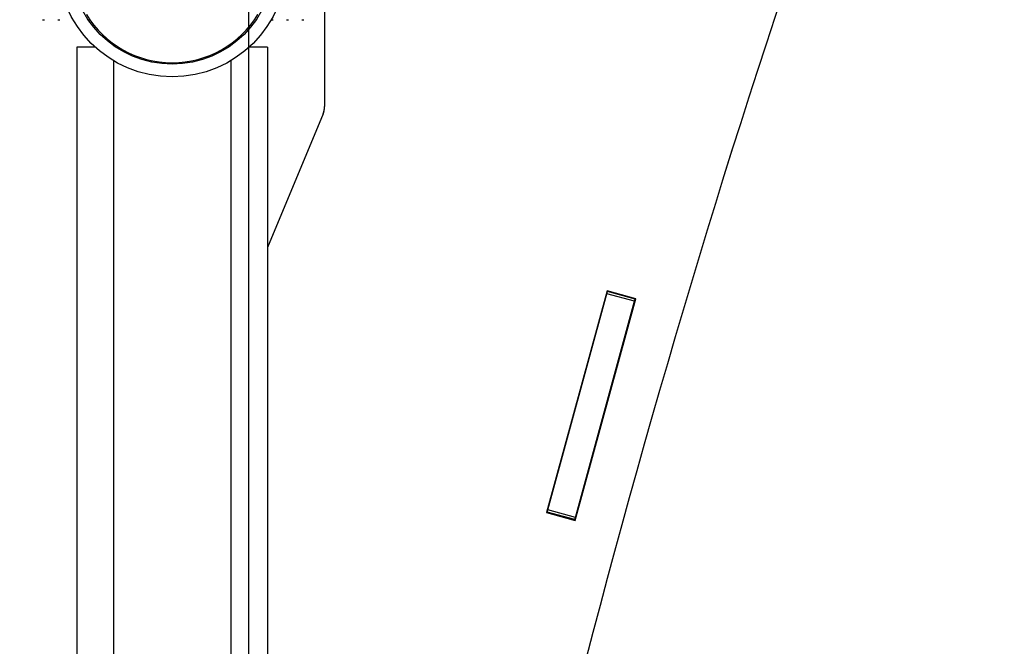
# Model space of a CAD drawing. Header units: inches. Extents: x 0.1 to 16.9, y 0.1 to 10.9.
# Tile 207 of 235: x 7.997 to 8.428, y 2.556 to 2.83. Entities that reach past the tile are written whole.
import ezdxf

# ---------------------------------------------------------------- set-up
doc = ezdxf.new("R2010")
doc.units = ezdxf.units.IN
doc.header["$MEASUREMENT"] = 0
doc.linetypes.add('PHANTOM', pattern=[0.49999999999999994, 0.25, -0.05, 0.05, -0.05, 0.05, -0.05])
doc.layers.add('FORMAT', color=7, linetype='Continuous')
doc.styles.add('SLDTEXTSTYLE0', font='TXT', dxfattribs={"width": 0.75})
doc.dimstyles.new('SLDDIMSTYLE7', dxfattribs={"dimtxt": 0.125, "dimasz": 0.13, "dimexe": 0, "dimexo": 0.0625, "dimgap": 0.03125, "dimtad": 0, "dimtih": 1, "dimtoh": 1, "dimlfac": 15, "dimrnd": 1e-09, "dimzin": 12, "dimdsep": 46, "dimtxsty": 'SLDTEXTSTYLE0', "dimsah": 1, "dimcen": 0.09, "dimadec": 0, "dimazin": 3, "dimtfac": 1, "dimtofl": 0, "dimtmove": 0, "dimatfit": 3, "dimfxl": 0, "dimfrac": 2, "dimtolj": 1, "dimtzin": 12, "dimarcsym": 0})

# ---------------------------------------------------------------- blocks, each defined once
blk = doc.blocks.new('_D_24')
at = {"layer": 'FORMAT'}
for p, q in [((10.62500713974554, 1.631753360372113), (10.62500713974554, 1.085542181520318)), ((7.99699900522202, 1.54086873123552), (7.99699900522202, 1.085542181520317)), ((7.99699900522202, 1.210542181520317), (8.768384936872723, 1.210542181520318)), ((10.62500713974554, 1.210542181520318), (9.879669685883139, 1.210542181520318))]:
    blk.add_line(p, q, dxfattribs=at)
for points in [[(7.99699900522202, 1.210542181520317), (8.12699900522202, 1.190542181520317), (8.12699900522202, 1.230542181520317)], [(10.62500713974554, 1.210542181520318), (10.49500713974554, 1.230542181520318), (10.49500713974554, 1.190542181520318)]]:
    blk.add_solid(points, dxfattribs=at)
at = {"layer": 'FORMAT', "char_height": 0.125, "attachment_point": 1, "style": 'SLDTEXTSTYLE0'}
for s, insert in [('HOOK REACH', (8.768384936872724, 1.470894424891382)), ('[991-1295]', (8.914565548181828, 1.27245691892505)), ('39-51', (9.111614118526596, 1.074019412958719))]:
    blk.add_mtext(s, dxfattribs=dict(at, insert=insert))

msp = doc.modelspace()

# ---------------------------------------------------------------- linework, layer by layer
at = {"color": 7, "linetype": 'Continuous'}
msp.add_line((8.09699900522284, 10.13837353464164), (8.09699900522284, 2.138373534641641), dxfattribs=at)
at = {"color": 7, "linetype": 'Continuous', "lineweight": 25}
for p, q in [((8.130332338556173, 2.83504020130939), (8.130332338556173, 2.792120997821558)), ((8.006998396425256, 2.830040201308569), (8.007831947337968, 2.830040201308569)), ((8.013665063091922, 2.830040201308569), (8.014498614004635, 2.830040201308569)), ((8.020331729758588, 2.830040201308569), (8.020364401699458, 2.830040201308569)), ((8.026998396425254, 2.830040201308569), (8.027660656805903, 2.830040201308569)), ((8.09967068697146, 2.830040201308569), (8.099692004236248, 2.830040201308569)), ((8.100331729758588, 2.830040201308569), (8.100439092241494, 2.830040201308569)), ((8.106998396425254, 2.830040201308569), (8.107831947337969, 2.830040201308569)), ((8.113665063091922, 2.830040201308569), (8.114498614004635, 2.830040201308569)), ((8.120331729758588, 2.830040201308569), (8.1211652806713, 2.830040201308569)), ((8.021999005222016, 2.818073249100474), (8.021999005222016, 2.225340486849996)), ((8.029999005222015, 2.818073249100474), (8.021999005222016, 2.818073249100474)), ((8.10533233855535, 2.818073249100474), (8.097332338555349, 2.818073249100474)), ((8.10533233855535, 2.818073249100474), (8.10533233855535, 2.225340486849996)), ((8.037999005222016, 2.812130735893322), (8.037999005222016, 2.231283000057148)), ((8.08933233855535, 2.812130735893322), (8.08933233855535, 2.231283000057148)), ((8.129693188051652, 2.788920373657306), (8.10533233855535, 2.730357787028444)), ((8.253859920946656, 2.711433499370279), (8.227338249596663, 2.614461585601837)), ((8.227913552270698, 2.615617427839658), (8.25376690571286, 2.71014575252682)), ((8.239877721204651, 2.611032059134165), (8.266399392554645, 2.708003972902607)), ((8.25376690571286, 2.71014575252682), (8.254030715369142, 2.711110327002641)), ((8.265824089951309, 2.70684813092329), (8.25376690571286, 2.71014575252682)), ((8.266399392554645, 2.708003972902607), (8.253859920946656, 2.711433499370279)), ((8.254030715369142, 2.711110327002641), (8.254101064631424, 2.711367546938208)), ((8.26608789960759, 2.707812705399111), (8.254030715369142, 2.711110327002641)), ((8.26608789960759, 2.707812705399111), (8.266158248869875, 2.708069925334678)), ((8.239970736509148, 2.612319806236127), (8.265824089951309, 2.70684813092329)), ((8.265824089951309, 2.70684813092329), (8.26608789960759, 2.707812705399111)), ((8.227338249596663, 2.614461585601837), (8.239877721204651, 2.611032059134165)), ((8.227579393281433, 2.614395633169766), (8.22764974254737, 2.614652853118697)), ((8.22764974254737, 2.614652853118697), (8.227913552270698, 2.615617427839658)), ((8.23970692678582, 2.611355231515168), (8.22764974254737, 2.614652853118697)), ((8.239970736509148, 2.612319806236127), (8.227913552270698, 2.615617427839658)), ((8.239636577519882, 2.611098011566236), (8.23970692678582, 2.611355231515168)), ((8.23970692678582, 2.611355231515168), (8.239970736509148, 2.612319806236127))]:
    msp.add_line(p, q, dxfattribs=at)
at = {"color": 7, "linetype": 'PHANTOM', "lineweight": 18}
for p, q in [((8.130332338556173, 2.835040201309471), (8.130332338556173, 2.792120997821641)), ((8.130332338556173, 2.835040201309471), (8.130332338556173, 2.792120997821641)), ((8.130332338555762, 2.835040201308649), (8.130332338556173, 2.792120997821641)), ((8.006998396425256, 2.830040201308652), (8.007831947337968, 2.830040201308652)), ((8.006998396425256, 2.830040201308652), (8.007831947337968, 2.830040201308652)), ((8.006998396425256, 2.830040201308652), (8.007831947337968, 2.830040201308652)), ((8.013665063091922, 2.830040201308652), (8.014498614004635, 2.830040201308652)), ((8.013665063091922, 2.830040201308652), (8.014498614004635, 2.830040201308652)), ((8.013665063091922, 2.830040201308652), (8.014498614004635, 2.830040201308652)), ((8.020331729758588, 2.830040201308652), (8.020364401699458, 2.830040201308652)), ((8.020331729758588, 2.830040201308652), (8.020364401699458, 2.830040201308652)), ((8.020331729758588, 2.830040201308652), (8.020364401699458, 2.830040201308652)), ((8.026998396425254, 2.830040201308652), (8.027660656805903, 2.830040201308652)), ((8.026998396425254, 2.830040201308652), (8.027660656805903, 2.830040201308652)), ((8.026998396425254, 2.830040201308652), (8.027660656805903, 2.830040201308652)), ((8.09967068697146, 2.83004020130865), (8.099692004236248, 2.83004020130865)), ((8.09967068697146, 2.83004020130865), (8.099692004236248, 2.83004020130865)), ((8.09967068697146, 2.83004020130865), (8.099692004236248, 2.83004020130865)), ((8.100331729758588, 2.830040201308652), (8.100439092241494, 2.830040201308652)), ((8.100331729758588, 2.830040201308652), (8.100439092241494, 2.830040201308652)), ((8.100331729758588, 2.830040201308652), (8.100439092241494, 2.830040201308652)), ((8.106998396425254, 2.830040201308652), (8.107831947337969, 2.830040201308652)), ((8.106998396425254, 2.830040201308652), (8.107831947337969, 2.830040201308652)), ((8.106998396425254, 2.830040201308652), (8.107831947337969, 2.830040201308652)), ((8.113665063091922, 2.830040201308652), (8.114498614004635, 2.830040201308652)), ((8.113665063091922, 2.830040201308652), (8.114498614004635, 2.830040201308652)), ((8.113665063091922, 2.830040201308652), (8.114498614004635, 2.830040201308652)), ((8.120331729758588, 2.830040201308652), (8.1211652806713, 2.830040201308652)), ((8.120331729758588, 2.830040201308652), (8.1211652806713, 2.830040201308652)), ((8.120331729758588, 2.830040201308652), (8.1211652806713, 2.830040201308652)), ((8.021999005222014, 2.818073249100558), (8.021999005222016, 2.225340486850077)), ((8.029999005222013, 2.818073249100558), (8.021999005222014, 2.818073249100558)), ((8.021999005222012, 2.818073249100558), (8.021999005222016, 2.225340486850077)), ((8.029999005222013, 2.818073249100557), (8.021999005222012, 2.818073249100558)), ((8.021999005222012, 2.818073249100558), (8.021999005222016, 2.225340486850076)), ((8.029999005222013, 2.818073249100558), (8.021999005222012, 2.818073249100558)), ((8.105332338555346, 2.818073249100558), (8.097332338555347, 2.818073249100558)), ((8.105332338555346, 2.818073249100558), (8.097332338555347, 2.818073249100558)), ((8.105332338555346, 2.818073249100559), (8.097332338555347, 2.818073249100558)), ((8.105332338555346, 2.818073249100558), (8.10533233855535, 2.225340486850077)), ((8.105332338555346, 2.818073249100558), (8.10533233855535, 2.225340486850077)), ((8.105332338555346, 2.818073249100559), (8.10533233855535, 2.225340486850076)), ((8.037999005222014, 2.812130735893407), (8.037999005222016, 2.23128300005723)), ((8.037999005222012, 2.812130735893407), (8.037999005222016, 2.231283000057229)), ((8.037999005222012, 2.812130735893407), (8.037999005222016, 2.231283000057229)), ((8.089332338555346, 2.812130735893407), (8.08933233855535, 2.231283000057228)), ((8.089332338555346, 2.812130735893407), (8.08933233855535, 2.231283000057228)), ((8.089332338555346, 2.812130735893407), (8.08933233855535, 2.231283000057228)), ((8.129693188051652, 2.788920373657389), (8.105332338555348, 2.730357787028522)), ((8.129693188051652, 2.788920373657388), (8.105332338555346, 2.730357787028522)), ((8.129693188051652, 2.788920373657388), (8.105332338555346, 2.730357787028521)), ((8.253859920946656, 2.711433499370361), (8.227338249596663, 2.614461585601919)), ((8.253859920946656, 2.711433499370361), (8.227338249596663, 2.614461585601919)), ((8.253859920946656, 2.711433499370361), (8.227338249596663, 2.614461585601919)), ((8.227913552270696, 2.61561742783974), (8.25376690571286, 2.710145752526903)), ((8.227913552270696, 2.615617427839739), (8.25376690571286, 2.710145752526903)), ((8.227913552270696, 2.615617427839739), (8.25376690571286, 2.710145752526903)), ((8.239877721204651, 2.611032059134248), (8.266399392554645, 2.70800397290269)), ((8.239877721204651, 2.611032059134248), (8.266399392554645, 2.708003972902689)), ((8.239877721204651, 2.611032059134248), (8.266399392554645, 2.708003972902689)), ((8.25376690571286, 2.710145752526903), (8.254030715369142, 2.711110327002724)), ((8.25376690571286, 2.710145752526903), (8.254030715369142, 2.711110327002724)), ((8.25376690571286, 2.710145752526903), (8.254030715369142, 2.711110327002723)), ((8.26582408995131, 2.706848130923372), (8.25376690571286, 2.710145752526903)), ((8.26582408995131, 2.706848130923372), (8.25376690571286, 2.710145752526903)), ((8.26582408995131, 2.706848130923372), (8.25376690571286, 2.710145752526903)), ((8.266399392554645, 2.70800397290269), (8.253859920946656, 2.711433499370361)), ((8.266399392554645, 2.708003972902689), (8.253859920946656, 2.711433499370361)), ((8.266399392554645, 2.708003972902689), (8.253859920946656, 2.711433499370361)), ((8.254030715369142, 2.711110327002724), (8.254101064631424, 2.71136754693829)), ((8.254030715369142, 2.711110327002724), (8.254101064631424, 2.71136754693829)), ((8.254030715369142, 2.711110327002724), (8.254101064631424, 2.71136754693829)), ((8.26608789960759, 2.707812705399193), (8.254030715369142, 2.711110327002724)), ((8.26608789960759, 2.707812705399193), (8.254030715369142, 2.711110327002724)), ((8.26608789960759, 2.707812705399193), (8.254030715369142, 2.711110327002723)), ((8.266087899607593, 2.707812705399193), (8.266158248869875, 2.70806992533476)), ((8.266087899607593, 2.707812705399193), (8.266158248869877, 2.70806992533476)), ((8.266087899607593, 2.707812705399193), (8.266158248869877, 2.70806992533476)), ((8.239970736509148, 2.61231980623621), (8.26582408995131, 2.706848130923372)), ((8.239970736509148, 2.61231980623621), (8.26582408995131, 2.706848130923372)), ((8.239970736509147, 2.61231980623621), (8.26582408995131, 2.706848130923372)), ((8.26582408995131, 2.706848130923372), (8.26608789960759, 2.707812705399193)), ((8.26582408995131, 2.706848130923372), (8.26608789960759, 2.707812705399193)), ((8.26582408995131, 2.706848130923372), (8.26608789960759, 2.707812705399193)), ((8.227338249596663, 2.614461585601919), (8.239877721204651, 2.611032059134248)), ((8.227338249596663, 2.614461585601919), (8.239877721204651, 2.611032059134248)), ((8.227338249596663, 2.614461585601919), (8.239877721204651, 2.611032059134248)), ((8.227579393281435, 2.614395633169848), (8.227649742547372, 2.61465285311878)), ((8.227579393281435, 2.614395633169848), (8.227649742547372, 2.61465285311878)), ((8.227579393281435, 2.614395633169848), (8.227649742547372, 2.61465285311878)), ((8.227649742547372, 2.61465285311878), (8.227913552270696, 2.61561742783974)), ((8.227649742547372, 2.61465285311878), (8.227913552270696, 2.615617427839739)), ((8.227649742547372, 2.61465285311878), (8.227913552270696, 2.615617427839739)), ((8.23970692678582, 2.61135523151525), (8.227649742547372, 2.61465285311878)), ((8.23970692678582, 2.61135523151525), (8.227649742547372, 2.61465285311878)), ((8.23970692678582, 2.61135523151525), (8.227649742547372, 2.61465285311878)), ((8.239970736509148, 2.61231980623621), (8.227913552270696, 2.61561742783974)), ((8.239970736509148, 2.61231980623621), (8.227913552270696, 2.615617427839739)), ((8.239970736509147, 2.61231980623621), (8.227913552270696, 2.615617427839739)), ((8.239636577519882, 2.611098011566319), (8.23970692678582, 2.61135523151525)), ((8.239636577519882, 2.611098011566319), (8.23970692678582, 2.61135523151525)), ((8.239636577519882, 2.611098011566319), (8.23970692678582, 2.61135523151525)), ((8.23970692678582, 2.61135523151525), (8.239970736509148, 2.61231980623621)), ((8.23970692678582, 2.61135523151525), (8.239970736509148, 2.61231980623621)), ((8.23970692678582, 2.61135523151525), (8.239970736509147, 2.61231980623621))]:
    msp.add_line(p, q, dxfattribs=at)
at = {"color": 7, "linetype": 'Continuous', "lineweight": 25}
for radius in [0.05000000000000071, 0.04446666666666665]:
    msp.add_circle((8.063665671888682, 2.855040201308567), radius, dxfattribs=at)
at = {"color": 7, "linetype": 'PHANTOM', "lineweight": 18}
for radius in [0.05000000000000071, 0.05000000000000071, 0.05000000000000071, 0.04446666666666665, 0.04446666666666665, 0.04446666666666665]:
    msp.add_circle((8.063665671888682, 2.85504020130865), radius, dxfattribs=at)
at = {"color": 7, "linetype": 'Continuous', "lineweight": 25}
for centre, radius, start, end in [((12.66576931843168, 1.402976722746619), 4.567613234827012, 160.4042950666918, 170.1964772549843), ((8.063665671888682, 2.855040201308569), 0.04383333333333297, 211.1835108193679, 328.8164891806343), ((8.12199900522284, 2.792120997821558), 0.00833333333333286, 337.4136790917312, 0)]:
    msp.add_arc(centre, radius, start, end, dxfattribs=at)
at = {"color": 7, "linetype": 'PHANTOM', "lineweight": 18}
for centre, radius, start, end in [((12.6657693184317, 1.402976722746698), 4.567613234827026, 160.4042950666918, 170.1964772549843), ((12.6657693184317, 1.402976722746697), 4.567613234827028, 160.4042950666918, 170.1964772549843), ((12.6657693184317, 1.402976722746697), 4.567613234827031, 160.4042950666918, 170.1964772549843), ((8.063665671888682, 2.855040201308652), 0.04383333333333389, 211.1835108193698, 328.8164891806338), ((8.063665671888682, 2.855040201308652), 0.04383333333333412, 211.1835108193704, 328.8164891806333), ((8.063665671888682, 2.855040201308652), 0.04383333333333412, 211.1835108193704, 328.8164891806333), ((8.12199900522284, 2.792120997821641), 0.00833333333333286, 337.4136790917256, 0), ((8.12199900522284, 2.792120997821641), 0.00833333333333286, 337.4136790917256, 0), ((8.12199900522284, 2.792120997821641), 0.00833333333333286, 337.4136790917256, 0)]:
    msp.add_arc(centre, radius, start, end, dxfattribs=at)

# ---------------------------------------------------------------- dimensions: what is measured, and where the dimension line sits
at = {"layer": 'FORMAT'}
dim = msp.add_linear_dim(base=(10.62500713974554, 1.210542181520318), p1=(7.99699900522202, 2.170040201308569), p2=(10.62500713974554, 6.240613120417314), angle=9.682023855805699e-15, text='HOOK REACH\\P[991-1295]\\P39-51', dimstyle='SLDDIMSTYLE7', dxfattribs=at)
dim.commit()
dim.dimension.update_dxf_attribs({"geometry": '_D_24', "text_midpoint": (9.324027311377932, 1.210542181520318), "dimtype": 160})

doc.saveas('drawing.dxf')
